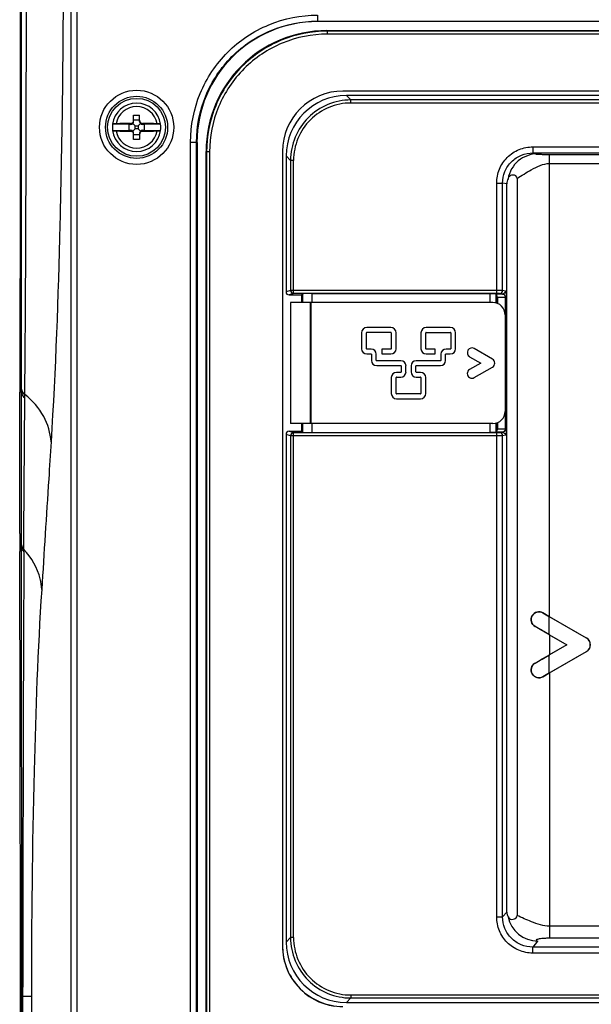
# Model space of a CAD drawing. Header units: millimetres. Extents: x 0 to 3364, y 0 to 2378.
# Tile 12 of 36: x 1396 to 1491, y 1231 to 1394. Entities that reach past the tile are written whole.
import ezdxf

# ---------------------------------------------------------------- set-up
doc = ezdxf.new("R2010")
doc.units = ezdxf.units.MM
doc.header["$LTSCALE"] = 185.02
doc.layers.add('00_COMPONENTS', color=7, linetype='CONTINUOUS')

msp = doc.modelspace()

# ---------------------------------------------------------------- linework, layer by layer
at = {"layer": '00_COMPONENTS', "color": 9, "linetype": 'CONTINUOUS'}
for p, q in [((1396.31, 1334.38), (1396.32, 1404.47)), ((1404.46, 1402.87), (1404.46, 786.06)), ((1405.46, 1402.87), (1405.46, 786.06)), ((1445.3, 1394.53), (1445.3, 1393.54)), ((1445.3, 1393.54), (1445.37, 1393.47)), ((1445.3, 1393.54), (1596.44, 1393.54)), ((1446.95, 1391.89), (1446.87, 1391.97)), ((1446.95, 1391.39), (1446.95, 1391.89)), ((1594.8, 1391.89), (1446.95, 1391.89)), ((1594.8, 1391.39), (1446.95, 1391.39)), ((1450.83, 1380.49), (1450.1, 1381.22)), ((1450.83, 1379.99), (1450.83, 1380.49)), ((1590.91, 1380.49), (1450.83, 1380.49)), ((1590.91, 1379.99), (1450.83, 1379.99)), ((1414.37, 1376.44), (1414.37, 1376.61)), ((1416.37, 1376.44), (1416.37, 1376.61)), ((1414.37, 1375.49), (1414.37, 1375.32)), ((1416.37, 1375.49), (1416.37, 1375.32)), ((1424.3, 1010.39), (1424.3, 1373.54)), ((1424.3, 1373.54), (1425.3, 1373.54)), ((1425.3, 1010.39), (1425.3, 1373.54)), ((1425.3, 1373.54), (1425.37, 1373.47)), ((1426.95, 1371.89), (1426.87, 1371.97)), ((1426.95, 1371.89), (1426.95, 1012.04)), ((1427.45, 1371.89), (1426.95, 1371.89)), ((1427.45, 1371.89), (1427.45, 1012.04)), ((1480.97, 1372.74), (1480.97, 1371.74)), ((1480.97, 1372.74), (1580.77, 1372.74)), ((1481.74, 1371.58), (1480.97, 1371.74)), ((1480.97, 1371.74), (1580.77, 1371.74)), ((1483.73, 1295.01), (1483.73, 1371.49)), ((1483.73, 1371.49), (1578.01, 1371.49)), ((1440.85, 1370.5), (1440.11, 1371.24)), ((1440.85, 1370.5), (1440.85, 1348.99)), ((1441.35, 1370.5), (1440.85, 1370.5)), ((1441.35, 1348.49), (1441.35, 1370.5)), ((1483.73, 1369.99), (1578.01, 1369.99)), ((1474.96, 1348.49), (1474.96, 1366.74)), ((1474.96, 1366.74), (1475.95, 1366.74)), ((1475.95, 1348.98), (1475.95, 1366.74)), ((1476.63, 1366.61), (1475.95, 1366.74)), ((1476.63, 1246.16), (1476.63, 1366.61)), ((1440.85, 1348.99), (1440.11, 1348.75)), ((1474.96, 1348.99), (1440.85, 1348.99)), ((1476.41, 1348.89), (1475.95, 1348.98)), ((1441.35, 1348.49), (1440.61, 1348.25)), ((1474.96, 1348.49), (1441.35, 1348.49)), ((1442.85, 1348.44), (1442.85, 1346.97)), ((1444.35, 1348.47), (1444.35, 1346.97)), ((1474.93, 1348.41), (1475.92, 1348.39)), ((1474.94, 1348.27), (1474.94, 1346.85)), ((1475.1, 1347.9), (1475.1, 1346.77)), ((1475.1, 1347.9), (1476.38, 1347.88)), ((1475.92, 1348.39), (1475.45, 1348.48)), ((1476.38, 1347.88), (1476.38, 1326.05)), ((1476.38, 1347.88), (1476.54, 1347.88)), ((1476.54, 1347.88), (1476.54, 1326.05)), ((1444.12, 1346.97), (1444.12, 1326.97)), ((1444.2, 1346.97), (1444.2, 1326.97)), ((1396.31, 1332.68), (1396.31, 1334.38)), ((1396.31, 1332.15), (1396.31, 1332.68)), ((1396.31, 1332.15), (1396.02, 1332.15)), ((1396.73, 1308.79), (1396.88, 1331.23)), ((1396.88, 1331.23), (1396.89, 1331.76)), ((1442.85, 1326.97), (1442.85, 1325.49)), ((1444.35, 1326.97), (1444.35, 1325.47)), ((1474.94, 1327.08), (1474.94, 1325.66)), ((1475.1, 1327.16), (1475.1, 1326.03)), ((1476.38, 1326.05), (1475.1, 1326.03)), ((1476.54, 1326.05), (1476.38, 1326.05)), ((1440.85, 1324.94), (1440.11, 1325.18)), ((1441.35, 1325.44), (1440.61, 1325.68)), ((1440.85, 1324.94), (1440.85, 1241.93)), ((1474.96, 1324.94), (1440.85, 1324.94)), ((1441.35, 1241.93), (1441.35, 1325.44)), ((1474.96, 1325.44), (1441.35, 1325.44)), ((1475.92, 1325.54), (1474.93, 1325.52)), ((1474.96, 1245.35), (1474.96, 1325.44)), ((1475.92, 1325.54), (1475.45, 1325.45)), ((1475.95, 1245.35), (1475.95, 1324.95)), ((1396.33, 1306.91), (1396.32, 1308.79)), ((1396.71, 1306.14), (1396.73, 1308.79)), ((1396.33, 1306.49), (1396.02, 1306.49)), ((1396.33, 1306.49), (1396.33, 1306.91)), ((1396.35, 1233.74), (1396.33, 1306.49)), ((1396.71, 1305.73), (1396.71, 1306.14)), ((1482.62, 1295.65), (1482.62, 1295.64)), ((1483.6, 1295.07), (1483.6, 1292.09)), ((1481.32, 1293.39), (1481.32, 1293.4)), ((1483.73, 1292.01), (1483.73, 1288.72)), ((1489.82, 1291.49), (1489.82, 1291.48)), ((1483.6, 1288.64), (1483.6, 1285.66)), ((1489.82, 1289.24), (1489.82, 1289.25)), ((1481.32, 1287.34), (1481.32, 1287.33)), ((1483.73, 1285.72), (1483.73, 1241.82)), ((1482.62, 1285.08), (1482.62, 1285.09)), ((1476.63, 1246.16), (1475.95, 1245.35)), ((1474.96, 1245.35), (1475.95, 1245.35)), ((1578.01, 1243.81), (1483.73, 1243.81)), ((1440.85, 1241.93), (1440.11, 1241.19)), ((1441.35, 1241.93), (1440.85, 1241.93)), ((1481.74, 1241.34), (1480.92, 1240.36)), ((1578.01, 1241.82), (1483.73, 1241.82)), ((1480.92, 1239.37), (1480.92, 1240.36)), ((1580.82, 1240.36), (1480.92, 1240.36)), ((1580.82, 1239.37), (1480.92, 1239.37)), ((1396.35, 1232.18), (1396.35, 1233.74)), ((1396.54, 1232.18), (1396.54, 1233.74)), ((1396.35, 1232.18), (1396.14, 1232.18)), ((1396.35, 956.75), (1396.35, 1232.18)), ((1396.35, 1232.18), (1396.54, 1232.18)), ((1396.54, 956.75), (1396.54, 1232.18)), ((1397.95, 1232.18), (1396.54, 1232.18)), ((1397.95, 1232.18), (1397.95, 956.75)), ((1450.83, 1231.94), (1450.1, 1231.21)), ((1450.83, 1232.44), (1450.83, 1231.94)), ((1450.83, 1232.44), (1590.91, 1232.44)), ((1450.83, 1231.94), (1590.91, 1231.94))]:
    msp.add_line(p, q, dxfattribs=at)
at = {"layer": '00_COMPONENTS', "color": 7, "linetype": 'CONTINUOUS'}
for p, q in [((1596.37, 1393.47), (1445.37, 1393.47)), ((1446.87, 1391.97), (1594.87, 1391.97)), ((1592.23, 1381.97), (1449.51, 1381.97)), ((1591.65, 1381.22), (1450.1, 1381.22)), ((1411.4, 1376.47), (1411.4, 1376.47)), ((1414.12, 1376.47), (1411.4, 1376.47)), ((1414.12, 1375.47), (1414.12, 1376.47)), ((1414.12, 1376.47), (1414.37, 1376.44)), ((1414.75, 1376.59), (1415.12, 1376.22)), ((1414.87, 1376.94), (1414.87, 1377.97)), ((1414.87, 1377.97), (1415.87, 1377.97)), ((1414.87, 1377.22), (1415.87, 1377.22)), ((1415.99, 1376.59), (1415.62, 1376.22)), ((1415.87, 1376.94), (1415.87, 1377.97)), ((1416.37, 1376.44), (1416.62, 1376.47)), ((1416.62, 1376.47), (1416.62, 1375.47)), ((1419.34, 1376.47), (1416.62, 1376.47)), ((1419.34, 1376.47), (1419.34, 1376.47)), ((1411.4, 1375.47), (1411.4, 1375.46)), ((1411.4, 1375.47), (1414.12, 1375.47)), ((1414.37, 1375.49), (1414.12, 1375.47)), ((1414.75, 1375.34), (1415.12, 1375.72)), ((1414.87, 1373.97), (1414.87, 1374.99)), ((1415.12, 1375.72), (1415.12, 1376.22)), ((1415.12, 1376.22), (1415.62, 1376.22)), ((1415.62, 1375.72), (1415.12, 1375.72)), ((1415.62, 1376.22), (1415.62, 1375.72)), ((1415.99, 1375.34), (1415.62, 1375.72)), ((1415.87, 1374.99), (1415.87, 1373.97)), ((1416.62, 1375.47), (1416.37, 1375.49)), ((1416.62, 1375.47), (1419.34, 1375.47)), ((1419.34, 1375.47), (1419.34, 1375.46)), ((1415.87, 1374.72), (1414.87, 1374.72)), ((1415.87, 1373.97), (1414.87, 1373.97)), ((1425.37, 1373.47), (1425.37, 1010.46)), ((1426.87, 1011.96), (1426.87, 1371.97)), ((1439.51, 1371.97), (1439.51, 1240.5)), ((1440.11, 1371.24), (1440.11, 1348.75)), ((1478.33, 1367.52), (1478.33, 1245.6)), ((1440.61, 1348.25), (1442.65, 1348.25)), ((1442.65, 1348.25), (1442.85, 1348.44)), ((1442.65, 1348.25), (1442.65, 1346.97)), ((1444.35, 1348.47), (1473.87, 1348.47)), ((1473.87, 1346.97), (1473.87, 1348.47)), ((1473.87, 1348.47), (1474.89, 1348.45)), ((1474.89, 1346.87), (1474.89, 1348.45)), ((1474.89, 1348.45), (1474.93, 1348.41)), ((1440.86, 1346.97), (1440.86, 1326.97)), ((1474.34, 1346.97), (1440.86, 1346.97)), ((1476.37, 1344.97), (1476.37, 1328.97)), ((1457.45, 1342.86), (1453.46, 1342.86)), ((1467.29, 1342.85), (1463.3, 1342.85)), ((1452.59, 1341.99), (1452.59, 1339.35)), ((1453.39, 1339.35), (1453.39, 1341.99)), ((1453.46, 1342.06), (1457.45, 1342.06)), ((1457.51, 1341.99), (1457.51, 1339.35)), ((1458.31, 1339.35), (1458.31, 1341.99)), ((1462.43, 1341.99), (1462.43, 1339.35)), ((1463.23, 1339.35), (1463.23, 1341.99)), ((1463.3, 1342.05), (1467.29, 1342.05)), ((1467.35, 1341.99), (1467.35, 1339.35)), ((1468.15, 1339.35), (1468.15, 1341.99)), ((1454.17, 1339.28), (1453.46, 1339.28)), ((1455.98, 1339.28), (1455.98, 1338.48)), ((1457.45, 1339.28), (1455.98, 1339.28)), ((1464.76, 1339.28), (1463.3, 1339.28)), ((1464.76, 1338.48), (1464.76, 1339.28)), ((1467.29, 1339.28), (1466.58, 1339.28)), ((1474.26, 1337.63), (1471.26, 1339.36)), ((1453.46, 1338.48), (1454.17, 1338.48)), ((1454.23, 1338.42), (1454.23, 1337.42)), ((1455.03, 1337.42), (1455.03, 1338.42)), ((1459.09, 1337.36), (1455.1, 1337.36)), ((1455.98, 1338.48), (1457.45, 1338.48)), ((1465.65, 1337.36), (1461.66, 1337.36)), ((1463.3, 1338.48), (1464.76, 1338.48)), ((1465.71, 1338.42), (1465.71, 1337.42)), ((1466.51, 1337.42), (1466.51, 1338.42)), ((1466.58, 1338.48), (1467.29, 1338.48)), ((1470.49, 1338.03), (1472.33, 1336.97)), ((1455.1, 1336.56), (1459.09, 1336.56)), ((1459.15, 1336.49), (1459.15, 1335.5)), ((1459.95, 1335.5), (1459.95, 1336.49)), ((1460.79, 1336.49), (1460.79, 1335.5)), ((1461.59, 1335.5), (1461.59, 1336.49)), ((1461.66, 1336.56), (1465.65, 1336.56)), ((1472.33, 1336.97), (1470.49, 1335.9)), ((1471.26, 1334.57), (1474.26, 1336.3)), ((1457.51, 1334.57), (1457.51, 1331.93)), ((1458.31, 1331.93), (1458.31, 1334.57)), ((1459.09, 1335.43), (1458.38, 1335.43)), ((1458.38, 1334.63), (1459.09, 1334.63)), ((1462.37, 1335.43), (1461.66, 1335.43)), ((1461.66, 1334.63), (1462.37, 1334.63)), ((1462.43, 1334.57), (1462.43, 1331.93)), ((1463.23, 1331.93), (1463.23, 1334.57)), ((1396.02, 1308.79), (1396.02, 1332.15)), ((1462.37, 1331.87), (1458.38, 1331.87)), ((1458.38, 1331.07), (1462.37, 1331.07)), ((1474.34, 1326.97), (1440.86, 1326.97)), ((1442.65, 1326.97), (1442.65, 1325.68)), ((1473.87, 1325.47), (1473.87, 1326.97)), ((1474.89, 1325.48), (1474.89, 1327.06)), ((1440.11, 1325.18), (1440.11, 1241.19)), ((1440.61, 1325.68), (1442.65, 1325.68)), ((1442.65, 1325.68), (1442.85, 1325.49)), ((1444.35, 1325.47), (1473.87, 1325.47)), ((1474.89, 1325.48), (1473.87, 1325.47)), ((1474.89, 1325.48), (1474.93, 1325.52)), ((1476.41, 1325.04), (1475.95, 1324.95)), ((1396.02, 1306.49), (1396.03, 1305.8)), ((1483.6, 1295.07), (1482.62, 1295.64)), ((1489.82, 1291.48), (1483.6, 1295.07)), ((1489.82, 1291.49), (1483.73, 1295.01)), ((1483.6, 1292.09), (1486.59, 1290.37)), ((1483.73, 1292.01), (1486.57, 1290.37)), ((1486.59, 1290.37), (1483.6, 1288.64)), ((1486.57, 1290.37), (1483.73, 1288.72)), ((1486.57, 1290.37), (1486.59, 1290.37)), ((1483.6, 1285.66), (1489.82, 1289.25)), ((1483.73, 1285.72), (1489.82, 1289.24)), ((1482.62, 1285.09), (1483.6, 1285.66)), ((1396.14, 956.75), (1396.14, 1232.18)), ((1450.1, 1231.21), (1591.65, 1231.21))]:
    msp.add_line(p, q, dxfattribs=at)
at = {"layer": '00_COMPONENTS', "color": 9, "linetype": 'CONTINUOUS'}
for radius in [6.14, 5.14]:
    msp.add_circle((1415.37, 1375.97), radius, dxfattribs=at)
at = {"layer": '00_COMPONENTS', "color": 7, "linetype": 'CONTINUOUS'}
msp.add_circle((1415.37, 1375.97), 4.79, dxfattribs=at)
at = {"layer": '00_COMPONENTS', "color": 9, "linetype": 'CONTINUOUS'}
for centre, radius, start, end in [((-7250.04, 1397.54), 8647.17, 359.564089, 0.045619), ((1415.37, 1375.97), 3.44, 9.8388, 170.1612), ((1415.37, 1375.97), 3.44, 189.8388, 350.1612), ((1441.35, 1348.99), 0.5, 180.0284, 269.9018), ((1441.35, 1324.94), 0.5, 90.0982, 179.9716), ((16399.73, 1233.56), 15003.19, 179.724395, 179.999338), ((1481.79, 1246.38), 5.04, 191.3586, 269.4024)]:
    msp.add_arc(centre, radius, start, end, dxfattribs=at)
at = {"layer": '00_COMPONENTS', "color": 7, "linetype": 'CONTINUOUS'}
for centre, radius, start, end in [((1449.51, 1371.97), 10, 90, 180), ((1415.37, 1375.97), 4, 7.3135, 172.6865), ((1415.37, 1375.97), 4, 172.8192, 187.1808), ((1415.16, 1299.95), 76.67, 90.5866, 92.3728), ((1415.49, 1296.23), 80.39, 87.6685, 89.372), ((1415.37, 1375.97), 4, 352.8192, 7.1808), ((1415.37, 1375.97), 4, 187.3135, 352.6865), ((1415.25, 1455.7), 80.39, 267.6685, 269.372), ((1415.59, 1451.98), 76.67, 270.5866, 272.3728), ((1481.82, 1365.79), 5.26, 161.3571, 171.0071), ((1453.46, 1341.99), 0.87, 90, 180), ((1457.45, 1341.99), 0.864, 0, 90), ((1463.3, 1341.99), 0.864, 90, 180), ((1467.29, 1341.99), 0.864, 0, 90), ((1453.46, 1341.99), 0.07, 90, 180), ((1457.45, 1341.99), 0.0643, 0, 90), ((1463.3, 1341.99), 0.0643, 90, 180), ((1467.29, 1341.99), 0.0643, 0, 90), ((1453.46, 1339.35), 0.864, 180, 270), ((1453.46, 1339.35), 0.0643, 180, 270), ((1454.17, 1338.42), 0.864, 0, 90), ((1457.45, 1339.35), 0.864, 270, 360), ((1457.45, 1339.35), 0.0643, 270, 360), ((1463.3, 1339.35), 0.864, 180, 270), ((1463.3, 1339.35), 0.0643, 180, 270), ((1466.58, 1338.42), 0.864, 90, 180), ((1467.29, 1339.35), 0.864, 270, 360), ((1467.29, 1339.35), 0.0643, 270, 360), ((1470.87, 1338.7), 0.77, 60, 240), ((1454.17, 1338.42), 0.0643, 0, 90), ((1455.1, 1337.42), 0.864, 180, 270), ((1455.1, 1337.42), 0.0643, 180, 270), ((1459.09, 1336.49), 0.864, 0, 90), ((1461.66, 1336.49), 0.864, 90, 180), ((1465.65, 1337.42), 0.864, 270, 360), ((1465.65, 1337.42), 0.0643, 270, 360), ((1466.58, 1338.42), 0.0643, 90, 180), ((1473.87, 1336.97), 0.77, 300, 60), ((1459.09, 1336.49), 0.0643, 0, 90), ((1461.66, 1336.49), 0.0643, 90, 180), ((1470.87, 1335.23), 0.77, 120, 300), ((2010.55, 1332.13), 614.53, 179.7837, 179.99833), ((1458.38, 1334.57), 0.864, 90, 180), ((1458.38, 1334.57), 0.0643, 90, 180), ((1459.09, 1335.5), 0.864, 270, 360), ((1459.09, 1335.5), 0.0643, 270, 360), ((1461.66, 1335.5), 0.864, 180, 270), ((1461.66, 1335.5), 0.0643, 180, 270), ((1462.37, 1334.57), 0.864, 0, 90), ((1462.37, 1334.57), 0.0643, 0, 90), ((1458.38, 1331.93), 0.864, 180, 270), ((1458.38, 1331.93), 0.0643, 180, 270), ((1462.37, 1331.93), 0.864, 270, 360), ((1462.37, 1331.93), 0.0643, 270, 360), ((2005.62, 1308.81), 609.6, 180.00194, 180.2182), ((-23034.01, 1232.82), 24430.15, 0.00215, 0.171157), ((1281.58, 942.38), 403.87, 59.9865, 60.3587), ((1489.17, 1290.37), 1.3, 300, 60), ((1489.17, 1290.37), 1.29, 300, 60), ((1270.64, 1657.44), 425.88, 299.6509, 300.0039), ((1449.52, 1240.5), 10.01, 179.9681, 262.1681)]:
    msp.add_arc(centre, radius, start, end, dxfattribs=at)
for centre, major_axis, ratio, start_param, end_param in [((1445.37, 1373.46), (14.15, -14.15), 0.999695, 2.356347, 3.926839), ((1446.87, 1371.96), (14.15, -14.15), 0.999695, 2.356347, 3.926839), ((1450.13, 1371.21), (7.09, -7.09), 0.997265, 2.357564, 3.925621), ((1414.37, 1376.95), (0.354, -0.386), 0.916331, -0.785398, 0.077046), ((1414.37, 1376.94), (0, 0.55), 0.909039, -2.279149, -1.570796), ((1416.37, 1376.94), (0, 0.55), 0.909039, -4.712389, -4.004037), ((1416.37, 1376.95), (0.354, 0.386), 0.916331, 3.064547, 3.926991), ((1414.37, 1374.98), (0.354, 0.386), 0.916331, -0.077046, 0.785398), ((1414.37, 1374.99), (0, 0.55), 0.909039, -1.570796, -0.862444), ((1416.37, 1374.99), (0, 0.55), 0.909039, 0.862444, 1.570796), ((1416.37, 1374.98), (0.354, -0.386), 0.916331, 2.356194, 3.218639), ((1440.61, 1348.75), (0.475, 0.158), 0.998478, 2.820542, 4.390425), ((1444.35, 1348.44), (1.5, 0), 0.017455, 1.570796, 3.124139), ((1474.93, 1347.91), (0, 0.5), 0.024055, -0.770414, -0.024063), ((1474.34, 1344.97), (-2.03, 0), 0.984808, -3.141593, -1.570796), ((1474.34, 1328.97), (2.03, 0), 0.984808, -1.570796, 0), ((1440.61, 1325.18), (0.475, -0.158), 0.998478, 1.89276, 3.462643), ((1444.35, 1325.49), (1.5, 0), 0.017455, -3.124139, -1.570796), ((1474.93, 1326.02), (0, 0.5), 0.024055, -3.117529, -2.371179), ((1483.73, 1295.15), (7, -4.04), 0.015115, -1.720893, -1.562067), ((1483.73, 1291.86), (7, -4.04), 0.015115, 1.579526, 1.93125), ((1483.73, 1288.87), (7, 4.04), 0.015115, -1.93125, -1.579526), ((1483.73, 1285.58), (7, 4.04), 0.015115, 1.562067, 1.720893), ((1450.13, 1241.22), (7.09, 7.09), 0.997265, 2.357564, 3.925621), ((1449.51, 1240.55), (0, 10.01), 0.99863, 1.570796, 3.141593)]:
    msp.add_ellipse(centre, major_axis=major_axis, ratio=ratio, start_param=start_param, end_param=end_param, dxfattribs=at)
for points, knots in [([(1396.13, 1404.47), (1396.13, 1397.92), (1396.1, 1374.58), (1396.09, 1351.24), (1396.02, 1334.45)], [0, 0, 0, 0, 0.280457, 1, 1, 1, 1]), ([(1411.98, 1376.55), (1411.9, 1376.55), (1411.77, 1376.54), (1411.6, 1376.53), (1411.5, 1376.51), (1411.45, 1376.5), (1411.42, 1376.49), (1411.41, 1376.48), (1411.4, 1376.47)], [0, 0, 0, 0, 0.398485, 0.711229, 0.827836, 0.914915, 0.971487, 1, 1, 1, 1]), ([(1414.37, 1376.61), (1414.44, 1376.62), (1414.57, 1376.64), (1414.73, 1376.75), (1414.85, 1376.92), (1414.87, 1377.05), (1414.87, 1377.12)], [0, 0, 0, 0, 0.249734, 0.500517, 0.750987, 1, 1, 1, 1]), ([(1415.87, 1377.12), (1415.87, 1377.05), (1415.9, 1376.92), (1416.01, 1376.75), (1416.18, 1376.64), (1416.31, 1376.62), (1416.37, 1376.61)], [0, 0, 0, 0, 0.249012, 0.49948, 0.750264, 1, 1, 1, 1]), ([(1419.34, 1376.47), (1419.34, 1376.48), (1419.32, 1376.49), (1419.29, 1376.5), (1419.24, 1376.51), (1419.14, 1376.53), (1418.98, 1376.54), (1418.84, 1376.55), (1418.76, 1376.55)], [0, 0, 0, 0, 0.028513, 0.085085, 0.172164, 0.288771, 0.601515, 1, 1, 1, 1]), ([(1411.4, 1375.46), (1411.41, 1375.45), (1411.42, 1375.44), (1411.45, 1375.43), (1411.5, 1375.42), (1411.6, 1375.4), (1411.77, 1375.39), (1411.9, 1375.38), (1411.98, 1375.38)], [0, 0, 0, 0, 0.028513, 0.085085, 0.172164, 0.288771, 0.601515, 1, 1, 1, 1]), ([(1414.87, 1374.81), (1414.87, 1374.88), (1414.85, 1375.01), (1414.73, 1375.18), (1414.57, 1375.29), (1414.44, 1375.31), (1414.37, 1375.32)], [0, 0, 0, 0, 0.249012, 0.49948, 0.750264, 1, 1, 1, 1]), ([(1416.37, 1375.32), (1416.31, 1375.31), (1416.18, 1375.29), (1416.01, 1375.18), (1415.9, 1375.01), (1415.87, 1374.88), (1415.87, 1374.81)], [0, 0, 0, 0, 0.249734, 0.500517, 0.750987, 1, 1, 1, 1]), ([(1418.76, 1375.38), (1418.84, 1375.38), (1418.98, 1375.39), (1419.14, 1375.4), (1419.24, 1375.42), (1419.29, 1375.43), (1419.32, 1375.44), (1419.34, 1375.45), (1419.34, 1375.46)], [0, 0, 0, 0, 0.398485, 0.711229, 0.827836, 0.914915, 0.971487, 1, 1, 1, 1]), ([(1478.33, 1367.52), (1478.33, 1367.67), (1478.22, 1367.94), (1477.9, 1368.06), (1477.65, 1368.09), (1477.36, 1368.05), (1477.03, 1367.88), (1476.89, 1367.61), (1476.84, 1367.47)], [0, 0, 0, 0, 0.217329, 0.359616, 0.478576, 0.584442, 0.776257, 1, 1, 1, 1]), ([(1475.1, 1347.9), (1475.08, 1347.93), (1475, 1348.04), (1474.94, 1348.17), (1474.94, 1348.27)], [0, 0, 0, 0, 0.288693, 1, 1, 1, 1]), ([(1475.1, 1326.03), (1475.08, 1326), (1475, 1325.89), (1474.94, 1325.76), (1474.94, 1325.66)], [0, 0, 0, 0, 0.288693, 1, 1, 1, 1]), ([(1481.32, 1293.39), (1481.03, 1293.55), (1480.56, 1294.15), (1480.71, 1295.25), (1481.59, 1295.92), (1482.33, 1295.82), (1482.62, 1295.65)], [0, 0, 0, 0, 0.248345, 0.502832, 0.749297, 1, 1, 1, 1]), ([(1482.62, 1295.64), (1482.33, 1295.81), (1481.6, 1295.91), (1480.72, 1295.24), (1480.57, 1294.15), (1481.04, 1293.56), (1481.32, 1293.4)], [0, 0, 0, 0, 0.250783, 0.495929, 0.75193, 1, 1, 1, 1]), ([(1482.62, 1285.08), (1482.33, 1284.91), (1481.59, 1284.81), (1480.71, 1285.48), (1480.56, 1286.58), (1481.03, 1287.18), (1481.32, 1287.34)], [0, 0, 0, 0, 0.250707, 0.497173, 0.751659, 1, 1, 1, 1]), ([(1481.32, 1287.33), (1481.04, 1287.17), (1480.57, 1286.58), (1480.72, 1285.49), (1481.6, 1284.82), (1482.33, 1284.92), (1482.62, 1285.09)], [0, 0, 0, 0, 0.248044, 0.504045, 0.749195, 1, 1, 1, 1]), ([(1476.85, 1245.39), (1476.9, 1245.26), (1477.06, 1245.03), (1477.48, 1244.91), (1477.87, 1244.97), (1478.23, 1245.19), (1478.33, 1245.45), (1478.33, 1245.6)], [0, 0, 0, 0, 0.204378, 0.389664, 0.62016, 0.773119, 1, 1, 1, 1])]:
    msp.add_open_spline(points, degree=3, knots=knots, dxfattribs=at)
at = {"layer": '00_COMPONENTS', "color": 9, "linetype": 'CONTINUOUS'}
for points, knots in [([(1403.23, 1404.1), (1403.21, 1389.35), (1402.89, 1362.62), (1401.96, 1335.9), (1401.21, 1323.94)], [0, 0, 0, 0, 0.55162, 1, 1, 1, 1]), ([(1424.3, 1373.54), (1424.3, 1376.27), (1425.39, 1381.79), (1430.07, 1388.77), (1437.05, 1393.44), (1442.57, 1394.53), (1445.3, 1394.53)], [0, 0, 0, 0, 0.250003, 0.5, 0.749996, 1, 1, 1, 1]), ([(1425.3, 1373.54), (1425.3, 1376.14), (1426.34, 1381.4), (1430.79, 1388.04), (1437.44, 1392.5), (1442.7, 1393.53), (1445.3, 1393.54)], [0, 0, 0, 0, 0.250005, 0.499999, 0.749993, 1, 1, 1, 1]), ([(1446.95, 1391.89), (1444.35, 1391.89), (1439.09, 1390.85), (1432.44, 1386.4), (1427.99, 1379.75), (1426.95, 1374.49), (1426.95, 1371.89)], [0, 0, 0, 0, 0.25, 0.5, 0.75, 1, 1, 1, 1]), ([(1446.95, 1391.39), (1444.41, 1391.39), (1439.28, 1390.37), (1432.8, 1386.03), (1428.46, 1379.55), (1427.45, 1374.43), (1427.45, 1371.89)], [0, 0, 0, 0, 0.249999, 0.5, 0.750001, 1, 1, 1, 1]), ([(1450.83, 1380.49), (1449.53, 1380.49), (1446.91, 1379.97), (1443.59, 1377.75), (1441.37, 1374.43), (1440.85, 1371.8), (1440.85, 1370.5)], [0, 0, 0, 0, 0.250003, 0.5, 0.749997, 1, 1, 1, 1]), ([(1450.83, 1379.99), (1449.6, 1379.99), (1447.1, 1379.5), (1443.95, 1377.39), (1441.84, 1374.23), (1441.35, 1371.74), (1441.35, 1370.5)], [0, 0, 0, 0, 0.250002, 0.5, 0.749997, 1, 1, 1, 1]), ([(1474.96, 1366.74), (1474.96, 1367.52), (1475.27, 1369.1), (1476.61, 1371.1), (1478.61, 1372.43), (1480.19, 1372.74), (1480.97, 1372.74)], [0, 0, 0, 0, 0.249991, 0.499978, 0.749979, 1, 1, 1, 1]), ([(1475.95, 1366.74), (1475.95, 1367.39), (1476.21, 1368.71), (1477.33, 1370.37), (1479, 1371.48), (1480.32, 1371.74), (1480.97, 1371.74)], [0, 0, 0, 0, 0.250003, 0.499995, 0.749989, 1, 1, 1, 1]), ([(1481.74, 1371.58), (1480.6, 1371.58), (1478.26, 1370.75), (1477.04, 1368.59), (1476.84, 1367.47)], [0, 0, 0, 0, 0.49938, 1, 1, 1, 1]), ([(1481.74, 1371.58), (1481.78, 1371.57), (1481.54, 1371.57), (1481.52, 1371.57), (1481.42, 1371.55), (1481.46, 1371.53), (1481.5, 1371.54), (1481.6, 1371.52), (1481.72, 1371.52), (1481.97, 1371.51), (1482.39, 1371.5), (1483.01, 1371.49), (1483.47, 1371.49), (1483.73, 1371.49)], [0, 0, 0, 0, 0.054294, 0.110215, 0.119479, 0.125428, 0.145368, 0.179768, 0.228769, 0.292601, 0.466562, 0.705773, 1, 1, 1, 1]), ([(1478.33, 1367.52), (1479.11, 1368.01), (1480.77, 1369.04), (1482.66, 1369.99), (1483.73, 1369.99)], [0, 0, 0, 0, 0.461677, 1, 1, 1, 1]), ([(1475.95, 1348.98), (1475.85, 1348.99), (1475.51, 1348.98), (1475.18, 1348.99), (1474.96, 1348.99)], [0, 0, 0, 0, 0.321739, 1, 1, 1, 1]), ([(1475.45, 1348.48), (1475.58, 1348.48), (1475.85, 1348.59), (1475.95, 1348.86), (1475.95, 1348.98)], [0, 0, 0, 0, 0.499354, 1, 1, 1, 1]), ([(1476.41, 1348.89), (1476.41, 1348.76), (1476.31, 1348.5), (1476.04, 1348.39), (1475.92, 1348.39)], [0, 0, 0, 0, 0.500646, 1, 1, 1, 1]), ([(1476.41, 1348.89), (1476.44, 1348.89), (1476.47, 1348.78), (1476.5, 1348.61), (1476.53, 1348.28), (1476.54, 1348.03), (1476.54, 1347.88)], [0, 0, 0, 0, 0.073729, 0.252352, 0.560822, 1, 1, 1, 1]), ([(1475.45, 1348.48), (1475.4, 1348.49), (1475.23, 1348.48), (1475.07, 1348.49), (1474.96, 1348.49)], [0, 0, 0, 0, 0.32245, 1, 1, 1, 1]), ([(1475.92, 1348.39), (1476.01, 1348.39), (1476.26, 1348.29), (1476.38, 1348.03), (1476.38, 1347.88)], [0, 0, 0, 0, 0.381481, 1, 1, 1, 1]), ([(1401.21, 1323.94), (1401.14, 1325.39), (1400.22, 1328.43), (1398.13, 1330.76), (1396.89, 1331.76)], [0, 0, 0, 0, 0.478036, 1, 1, 1, 1]), ([(1476.38, 1326.05), (1476.38, 1325.9), (1476.26, 1325.64), (1476.01, 1325.54), (1475.92, 1325.54)], [0, 0, 0, 0, 0.617624, 1, 1, 1, 1]), ([(1476.54, 1326.05), (1476.54, 1325.9), (1476.53, 1325.65), (1476.5, 1325.32), (1476.47, 1325.15), (1476.44, 1325.04), (1476.41, 1325.04)], [0, 0, 0, 0, 0.439095, 0.747626, 0.926267, 1, 1, 1, 1]), ([(1475.45, 1325.45), (1475.4, 1325.44), (1475.23, 1325.45), (1475.07, 1325.44), (1474.96, 1325.44)], [0, 0, 0, 0, 0.321996, 1, 1, 1, 1]), ([(1475.95, 1324.95), (1475.85, 1324.94), (1475.51, 1324.95), (1475.18, 1324.94), (1474.96, 1324.94)], [0, 0, 0, 0, 0.32188, 1, 1, 1, 1]), ([(1475.95, 1324.95), (1475.95, 1325.07), (1475.85, 1325.34), (1475.58, 1325.45), (1475.45, 1325.45)], [0, 0, 0, 0, 0.500646, 1, 1, 1, 1]), ([(1475.92, 1325.54), (1476.04, 1325.54), (1476.3, 1325.43), (1476.41, 1325.18), (1476.41, 1325.05)], [0, 0, 0, 0, 0.499442, 1, 1, 1, 1]), ([(1401.21, 1323.94), (1401.08, 1321.89), (1400.57, 1313.75), (1400.05, 1305.61), (1399.66, 1299.51)], [0, 0, 0, 0, 0.251472, 1, 1, 1, 1]), ([(1399.66, 1299.51), (1399.63, 1300.1), (1399.29, 1302.54), (1397.98, 1304.78), (1396.71, 1306.14)], [0, 0, 0, 0, 0.241464, 1, 1, 1, 1]), ([(1399.66, 1299.51), (1399.01, 1289.53), (1398.21, 1267.08), (1397.95, 1244.63), (1397.95, 1232.18)], [0, 0, 0, 0, 0.445611, 1, 1, 1, 1]), ([(1480.92, 1239.37), (1480.15, 1239.37), (1478.57, 1239.68), (1476.59, 1241.01), (1475.26, 1243), (1474.96, 1244.57), (1474.96, 1245.35)], [0, 0, 0, 0, 0.250008, 0.49999, 0.749977, 1, 1, 1, 1]), ([(1480.92, 1240.36), (1480.28, 1240.36), (1478.96, 1240.62), (1477.31, 1241.73), (1476.2, 1243.39), (1475.95, 1244.7), (1475.95, 1245.35)], [0, 0, 0, 0, 0.250008, 0.499997, 0.749988, 1, 1, 1, 1]), ([(1483.73, 1243.81), (1482.69, 1243.81), (1480.83, 1244.46), (1479.11, 1245.23), (1478.33, 1245.6)], [0, 0, 0, 0, 0.544292, 1, 1, 1, 1]), ([(1440.85, 1241.93), (1440.85, 1240.63), (1441.37, 1238), (1443.59, 1234.68), (1446.91, 1232.46), (1449.53, 1231.94), (1450.83, 1231.94)], [0, 0, 0, 0, 0.250003, 0.5, 0.749997, 1, 1, 1, 1]), ([(1441.35, 1241.93), (1441.35, 1240.69), (1441.84, 1238.2), (1443.95, 1235.04), (1447.1, 1232.93), (1449.6, 1232.44), (1450.83, 1232.44)], [0, 0, 0, 0, 0.250002, 0.5, 0.749997, 1, 1, 1, 1]), ([(1483.73, 1241.82), (1483.5, 1241.82), (1483.08, 1241.81), (1482.5, 1241.77), (1482.05, 1241.71), (1481.77, 1241.66), (1481.61, 1241.6), (1481.54, 1241.57), (1481.5, 1241.53), (1481.52, 1241.48), (1481.56, 1241.45), (1481.63, 1241.41), (1481.69, 1241.39), (1481.75, 1241.35), (1481.74, 1241.34)], [0, 0, 0, 0, 0.266739, 0.493812, 0.669612, 0.792514, 0.834053, 0.862732, 0.880579, 0.895386, 0.917339, 0.948027, 0.981635, 1, 1, 1, 1])]:
    msp.add_open_spline(points, degree=3, knots=knots, dxfattribs=at)
for points in [[(1396.31, 1332.68), (1396.35, 1332.32), (1396.59, 1331.97), (1396.89, 1331.76)], [(1396.31, 1332.15), (1396.35, 1331.79), (1396.59, 1331.44), (1396.88, 1331.23)], [(1396.32, 1308.79), (1396.32, 1316.58), (1396.32, 1324.36), (1396.31, 1332.15)], [(1396.33, 1306.91), (1396.36, 1306.62), (1396.51, 1306.34), (1396.71, 1306.14)], [(1396.33, 1306.49), (1396.36, 1306.21), (1396.51, 1305.93), (1396.71, 1305.73)]]:
    msp.add_open_spline(points, degree=3, dxfattribs=at)
at = {"layer": '00_COMPONENTS', "color": 7, "linetype": 'CONTINUOUS'}
for points in [[(1476.63, 1246.16), (1476.67, 1245.89), (1476.75, 1245.63), (1476.85, 1245.39)], [(1396.14, 1232.18), (1396.14, 1232.7), (1396.14, 1233.22), (1396.14, 1233.74)]]:
    msp.add_open_spline(points, degree=3, dxfattribs=at)

doc.saveas('drawing.dxf')
